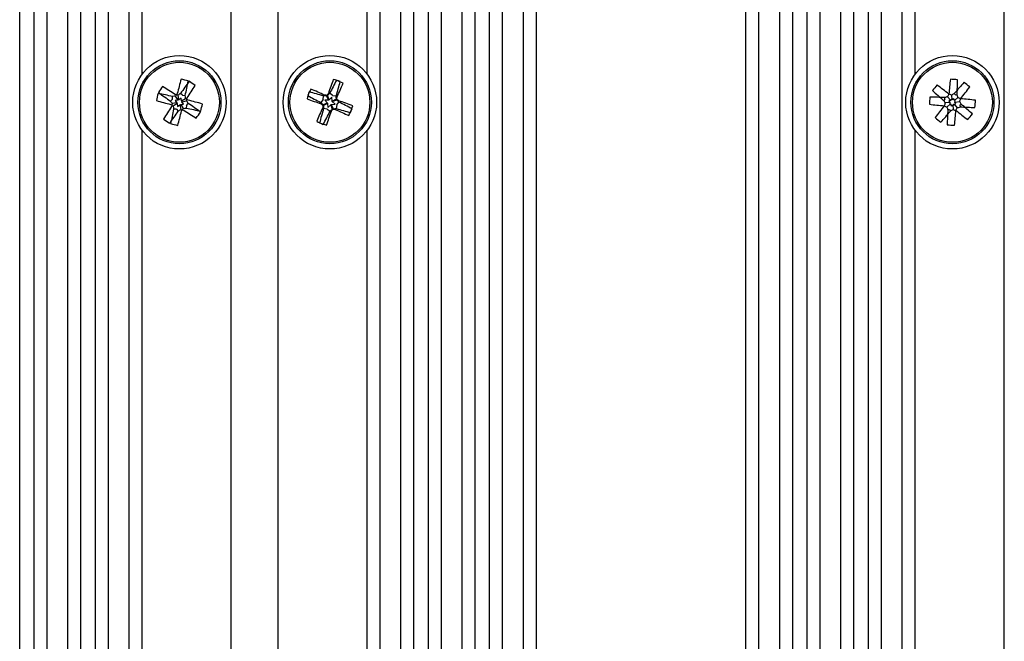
# Model space of a CAD drawing. Header units: millimetres. Extents: x 5 to 418, y 2 to 292.
# Tile 61 of 67: x 330 to 361, y 130 to 150. Entities that reach past the tile are written whole.
import ezdxf

# ---------------------------------------------------------------- set-up
doc = ezdxf.new("R2010")
doc.units = ezdxf.units.MM

msp = doc.modelspace()

# ---------------------------------------------------------------- linework, layer by layer
at = {"color": 7, "linetype": 'Continuous', "lineweight": 25}
for p, q in [((329.8319, 110.5563), (329.8319, 237.3897)), ((330.2972, 110.5563), (330.2972, 237.3897)), ((330.7146, 111.5563), (330.7146, 237.3897)), ((331.3812, 111.5563), (331.3812, 237.3897)), ((331.7986, 110.5563), (331.7986, 237.3897)), ((332.2638, 110.5563), (332.2638, 237.3897)), ((332.6812, 111.5563), (332.6812, 237.3897)), ((333.3479, 111.5563), (333.3479, 237.3897)), ((336.6305, 110.5563), (336.6305, 237.3897)), ((338.1305, 110.5563), (338.1305, 237.3897)), ((341.4131, 111.5563), (341.4131, 237.3897)), ((342.0798, 111.5563), (342.0798, 237.3897)), ((342.4972, 110.5563), (342.4972, 237.3897)), ((342.9624, 110.5563), (342.9624, 237.3897)), ((343.3798, 111.5563), (343.3798, 237.3897)), ((344.0465, 111.5563), (344.0465, 237.3897)), ((344.4638, 110.5563), (344.4638, 237.3897)), ((344.9291, 110.5563), (344.9291, 237.3897)), ((345.3465, 111.5563), (345.3465, 237.3897)), ((346.0131, 111.5563), (346.0131, 237.3897)), ((346.4305, 110.5563), (346.4305, 237.3897)), ((353.1638, 110.5563), (353.1638, 237.3897)), ((353.5812, 111.5563), (353.5812, 237.3897)), ((354.2479, 111.5563), (354.2479, 237.3897)), ((354.6653, 110.5563), (354.6653, 237.3897)), ((355.1305, 110.5563), (355.1305, 237.3897)), ((355.5479, 111.5563), (355.5479, 237.3897)), ((356.2146, 111.5563), (356.2146, 237.3897)), ((356.6319, 110.5563), (356.6319, 237.3897)), ((357.0972, 110.5563), (357.0972, 237.3897)), ((357.5146, 111.5563), (357.5146, 237.3897)), ((358.1812, 111.5563), (358.1812, 237.3897)), ((361.4638, 110.5563), (361.4638, 237.3897)), ((333.7653, 147.9582), (333.7653, 173.8211)), ((340.9958, 147.9582), (340.9958, 173.8211)), ((358.5986, 147.9582), (358.5986, 173.8211)), ((334.7403, 147.1547), (334.6785, 147.0918)), ((334.7403, 147.1547), (334.745, 147.2428)), ((334.9209, 147.126), (334.8315, 147.1146)), ((334.8315, 147.1146), (334.8834, 147.041)), ((334.9209, 147.126), (334.8408, 147.2559)), ((334.9485, 147.1368), (334.9198, 147.2866)), ((334.9309, 147.141), (334.9209, 147.126)), ((334.9485, 147.1368), (334.9309, 147.141)), ((335.0221, 147.1887), (334.9485, 147.1368)), ((335.0622, 147.2798), (334.9993, 147.3417)), ((335.0335, 147.0993), (335.0221, 147.1887)), ((335.0335, 147.0993), (335.1634, 147.1794)), ((335.0485, 147.0892), (335.0335, 147.0993)), ((335.0443, 147.0717), (335.1941, 147.1004)), ((335.0443, 147.0717), (335.0485, 147.0892)), ((335.0622, 147.2798), (335.1503, 147.2752)), ((339.578, 147.1434), (339.5097, 147.0498)), ((339.578, 147.1434), (339.5927, 147.2584)), ((339.7595, 147.129), (339.6316, 147.1222)), ((339.6316, 147.1222), (339.7199, 147.0294)), ((339.7595, 147.129), (339.6892, 147.2644)), ((339.7702, 147.1336), (339.72, 147.2777)), ((339.7636, 147.1343), (339.7595, 147.129)), ((339.7702, 147.1336), (339.7636, 147.1343)), ((339.863, 147.2219), (339.7702, 147.1336)), ((339.8843, 147.2755), (339.7906, 147.3438)), ((339.8698, 147.0941), (339.863, 147.2219)), ((339.8698, 147.0941), (340.0052, 147.1643)), ((339.8751, 147.0899), (339.8698, 147.0941)), ((339.8745, 147.0833), (340.0185, 147.1335)), ((339.8745, 147.0833), (339.8751, 147.0899)), ((339.8843, 147.2755), (339.9993, 147.2609)), ((359.5568, 147.1519), (359.5162, 147.1174)), ((359.5568, 147.1519), (359.551, 147.2048)), ((359.7435, 147.1181), (359.6434, 147.2333)), ((359.7435, 147.1181), (359.6854, 147.1008)), ((359.6854, 147.1008), (359.7157, 147.0483)), ((359.7574, 147.1485), (359.7435, 147.1181)), ((359.7891, 147.1378), (359.7574, 147.1485)), ((359.7891, 147.1378), (359.7741, 147.2896)), ((359.8416, 147.1682), (359.7891, 147.1378)), ((359.859, 147.11), (359.8416, 147.1682)), ((359.8927, 147.2967), (359.8582, 147.3373)), ((359.859, 147.11), (359.9741, 147.2101)), ((359.8894, 147.0961), (359.859, 147.11)), ((359.8787, 147.0644), (359.8894, 147.0961)), ((359.8927, 147.2967), (359.9457, 147.3025)), ((334.8834, 147.041), (334.7336, 147.0123)), ((334.8942, 147.0134), (334.7643, 146.9333)), ((334.8655, 146.8328), (334.7774, 146.8375)), ((334.8655, 146.8328), (334.9284, 146.771)), ((334.8834, 147.041), (334.8792, 147.0234)), ((334.8792, 147.0234), (334.8942, 147.0134)), ((334.8942, 147.0134), (334.9056, 146.924)), ((334.9056, 146.924), (334.9792, 146.9759)), ((334.9792, 146.9759), (335.0079, 146.8261)), ((334.9792, 146.9759), (334.9968, 146.9717)), ((334.9968, 146.9717), (335.0068, 146.9866)), ((335.0068, 146.9866), (335.0962, 146.9981)), ((335.0068, 146.9866), (335.0869, 146.8568)), ((335.0962, 146.9981), (335.0443, 147.0717)), ((335.1874, 146.958), (335.1827, 146.8699)), ((335.1874, 146.958), (335.2492, 147.0209)), ((339.7199, 147.0294), (339.5758, 146.9792)), ((339.7245, 147.0186), (339.5891, 146.9483)), ((339.7101, 146.8372), (339.5951, 146.8518)), ((339.7101, 146.8372), (339.8037, 146.7689)), ((339.7199, 147.0294), (339.7193, 147.0227)), ((339.7193, 147.0227), (339.7245, 147.0186)), ((339.7245, 147.0186), (339.7314, 146.8907)), ((339.7314, 146.8907), (339.8241, 146.979)), ((339.8241, 146.979), (339.8743, 146.835)), ((339.8241, 146.979), (339.8308, 146.9784)), ((339.8308, 146.9784), (339.8349, 146.9837)), ((339.8349, 146.9837), (339.9628, 146.9905)), ((339.8349, 146.9837), (339.9052, 146.8483)), ((339.9628, 146.9905), (339.8745, 147.0833)), ((340.0163, 146.9692), (340.0017, 146.8543)), ((340.0163, 146.9692), (340.0846, 147.0629)), ((359.7157, 147.0483), (359.5639, 147.0332)), ((359.7354, 147.0026), (359.6202, 146.9026)), ((359.7017, 146.816), (359.6487, 146.8101)), ((359.7017, 146.816), (359.7362, 146.7754)), ((359.7157, 147.0483), (359.705, 147.0166)), ((359.705, 147.0166), (359.7354, 147.0026)), ((359.7354, 147.0026), (359.7527, 146.9445)), ((359.7527, 146.9445), (359.8052, 146.9749)), ((359.8052, 146.9749), (359.8203, 146.8231)), ((359.8052, 146.9749), (359.8369, 146.9641)), ((359.8369, 146.9641), (359.8509, 146.9945)), ((359.8509, 146.9945), (359.909, 147.0119)), ((359.8509, 146.9945), (359.951, 146.8794)), ((359.8787, 147.0644), (360.0305, 147.0794)), ((359.909, 147.0119), (359.8787, 147.0644)), ((360.0375, 146.9608), (360.0781, 146.9953)), ((360.0375, 146.9608), (360.0434, 146.9078)), ((333.7653, 120.2916), (333.7653, 146.1544)), ((340.9958, 120.2916), (340.9958, 146.1544)), ((358.5986, 120.2916), (358.5986, 146.1544))]:
    msp.add_line(p, q, dxfattribs=at)
for centre, radius in [((334.9638, 147.0563), 1.5), ((334.9638, 147.0563), 1.3333), ((339.7972, 147.0563), 1.5), ((339.7972, 147.0563), 1.3333), ((359.7972, 147.0563), 1.5), ((359.7972, 147.0563), 1.3333), ((334.9638, 147.0563), 1.2833), ((339.7972, 147.0563), 1.2833), ((359.7972, 147.0563), 1.2833)]:
    msp.add_circle(centre, radius, dxfattribs=at)
for centre, radius, start, end in [((350.6739, 143.3517), 16.2736, 164.14686, 165.82942), ((348.3286, 138.0057), 16.2736, 143.30977, 144.99232), ((331.1655, 131.0358), 17.1987, 76.27218, 77.05157), ((319.2628, 150.799), 16.2736, 347.49433, 349.17689), ((325.7152, 133.4347), 17.1987, 55.43508, 56.21448), ((355.1915, 142.2039), 16.2736, 159.92028, 161.60284), ((354.3392, 140.0521), 16.2736, 151.69771, 153.38027), ((334.8284, 131.3593), 17.1987, 72.0456, 72.82499), ((332.6345, 132.2313), 17.1987, 63.82303, 64.60242), ((375.9, 145.948), 16.2736, 173.4784, 175.16096), ((358.6468, 130.6319), 17.1987, 85.60372, 86.38311), ((343.6971, 148.2036), 16.2736, 356.82587, 358.50843), ((348.5854, 137.8077), 17.1987, 145.43508, 146.21448), ((325.8809, 133.7135), 16.2736, 56.65724, 58.33979), ((321.6211, 156.1393), 16.2736, 326.65724, 328.33979), ((354.6222, 139.8937), 17.1987, 153.82303, 154.60242), ((332.7578, 132.5313), 16.2736, 65.04518, 66.72774), ((324.4147, 151.946), 16.2736, 343.26775, 344.95031), ((325.2721, 154.0957), 16.2736, 335.04518, 336.72774), ((372.5299, 136.6178), 17.1987, 140.26491, 141.0443), ((370.0153, 159.5511), 16.2736, 228.13959, 229.82215), ((349.5488, 134.5863), 16.2736, 51.48706, 53.16962), ((372.292, 136.8382), 16.2736, 138.13959, 139.82215), ((347.3272, 157.3047), 16.2736, 321.48706, 323.16962), ((349.3587, 134.3236), 17.1987, 50.26491, 51.0443), ((350.9844, 143.258), 17.1987, 166.27218, 167.05157), ((338.6685, 162.7664), 16.2736, 254.14686, 255.82942), ((331.2212, 131.3553), 16.2736, 77.49433, 79.17689), ((344.0145, 160.4211), 16.2736, 233.30977, 234.99232), ((348.9567, 156.9265), 17.3375, 214.55885, 214.87842), ((337.1363, 130.071), 17.3375, 97.60824, 97.92781), ((330.9523, 130.4092), 17.3375, 76.77114, 77.09072), ((349.1659, 137.4896), 17.3375, 145.39594, 145.71552), ((344.834, 133.0635), 17.3375, 124.55885, 124.87842), ((317.9785, 144.8839), 17.3375, 7.60824, 7.92781), ((325.3971, 132.8543), 17.3375, 55.39594, 55.71552), ((318.3167, 151.0679), 17.3375, 346.77114, 347.09072), ((320.971, 137.1861), 17.3375, 34.55885, 34.87842), ((331.2592, 131.3463), 16.2736, 74.14686, 75.82942), ((355.4942, 142.0876), 17.1987, 162.0456, 162.82499), ((344.6496, 162.4506), 16.2736, 249.92028, 251.60284), ((346.8014, 161.5984), 16.2736, 241.69771, 243.38027), ((334.9075, 131.6738), 16.2736, 73.26775, 74.95031), ((340.7119, 129.9571), 17.3375, 93.38165, 93.70123), ((338.2569, 130.002), 17.3375, 85.15908, 85.47866), ((353.2556, 136.4689), 17.3375, 141.16936, 141.48894), ((351.603, 134.653), 17.3375, 132.94679, 133.26637), ((322.6979, 146.1417), 17.3375, 3.38165, 3.70123), ((329.2098, 133.598), 17.3375, 51.16936, 51.48894), ((322.7429, 148.5966), 17.3375, 355.15908, 355.47866), ((327.3938, 135.2505), 17.3375, 42.94679, 43.26637), ((334.9448, 131.6621), 16.2736, 69.92028, 71.60284), ((376.2216, 145.9059), 17.1987, 175.60372, 176.38311), ((358.6499, 130.9562), 16.2736, 86.82587, 88.50843), ((374.6226, 155.6254), 17.3375, 209.38867, 209.70825), ((364.695, 130.648), 17.3375, 106.93977, 107.25935), ((375.3625, 139.919), 17.3375, 154.72748, 155.04705), ((354.3018, 130.8384), 17.3375, 71.60096, 71.92054), ((368.3663, 132.2309), 17.3375, 119.38867, 119.70825), ((343.3889, 142.1585), 17.3375, 16.93977, 17.25935), ((352.6599, 131.491), 17.3375, 64.72748, 65.04705), ((343.5792, 152.5517), 17.3375, 341.60096, 341.92054), ((358.6889, 130.9535), 16.2736, 83.4784, 85.16096), ((343.3728, 148.2067), 17.1987, 355.60372, 356.38311), ((348.3066, 137.9734), 16.2736, 146.65724, 148.33979), ((350.6649, 143.3137), 16.2736, 167.49433, 169.17689), ((344.5306, 161.2584), 17.3375, 235.39594, 235.71552), ((351.611, 143.0448), 17.3375, 166.77114, 167.09072), ((351.9492, 149.2288), 17.3375, 187.60824, 187.92781), ((319.2538, 150.761), 16.2736, 344.14686, 345.82942), ((325.0936, 161.0492), 17.3375, 304.55885, 304.87842), ((338.9754, 163.7035), 17.3375, 256.77114, 257.09072), ((320.7618, 156.6231), 17.3375, 325.39594, 325.71552), ((332.7914, 164.0417), 17.3375, 277.60824, 277.92781), ((344.0468, 160.3991), 16.2736, 236.65724, 238.33979), ((338.7065, 162.7574), 16.2736, 257.49433, 259.17689), ((325.9132, 133.6916), 16.2736, 53.30977, 54.99232), ((318.9433, 150.8547), 17.1987, 346.27218, 347.05157), ((354.3222, 140.0169), 16.2736, 155.04518, 156.72774), ((355.1797, 142.1667), 16.2736, 163.26775, 164.95031), ((352.2006, 158.8622), 17.3375, 222.94679, 223.26637), ((350.3846, 160.5147), 17.3375, 231.16936, 231.48894), ((356.8515, 145.5161), 17.3375, 175.15908, 175.47866), ((356.8964, 147.971), 17.3375, 183.38165, 183.70123), ((324.4029, 151.9088), 16.2736, 339.92028, 341.60284), ((327.9914, 159.4597), 17.3375, 312.94679, 313.26637), ((326.3388, 157.6438), 17.3375, 321.16936, 321.48894), ((341.3374, 164.1106), 17.3375, 265.15908, 265.47866), ((338.8825, 164.1556), 17.3375, 273.38165, 273.70123), ((346.8366, 161.5814), 16.2736, 245.04518, 246.72774), ((344.6869, 162.4388), 16.2736, 253.26775, 254.95031), ((332.793, 132.5143), 16.2736, 61.69771, 63.38027), ((324.9722, 154.219), 17.1987, 333.82303, 334.60242), ((324.1002, 152.0251), 17.1987, 342.0456, 342.82499), ((360.9055, 163.1592), 16.2736, 263.4784, 265.16096), ((372.2672, 136.808), 16.2736, 141.48706, 143.16962), ((347.3024, 157.2745), 16.2736, 318.13959, 319.82215), ((366.9345, 162.6217), 17.3375, 244.72748, 245.04705), ((376.0151, 141.561), 17.3375, 161.60096, 161.92054), ((376.2055, 151.9541), 17.3375, 196.93977, 197.25935), ((375.8973, 145.9091), 16.2736, 176.82587, 178.50843), ((351.2281, 161.8817), 17.3375, 299.38867, 299.70825), ((365.2926, 163.2743), 17.3375, 251.60096, 251.92054), ((343.6943, 148.1646), 16.2736, 353.4784, 355.16096), ((344.2318, 154.1936), 17.3375, 334.72748, 335.04705), ((370.0455, 159.5263), 16.2736, 231.48706, 233.16962), ((354.8994, 163.4647), 17.3375, 286.93977, 287.25935), ((344.9718, 138.4873), 17.3375, 29.38867, 29.70825), ((360.9445, 163.1565), 16.2736, 266.82587, 268.50843), ((349.579, 134.5616), 16.2736, 48.13959, 49.82215), ((344.2125, 160.6779), 17.1987, 235.43508, 236.21448), ((321.5991, 156.1069), 16.2736, 323.30977, 324.99232), ((321.3423, 156.305), 17.1987, 325.43508, 326.21448), ((325.2551, 154.0606), 16.2736, 331.69771, 333.38027), ((370.2357, 159.7891), 17.1987, 230.26491, 231.0443), ((347.0644, 157.4948), 17.1987, 320.26491, 321.0443), ((338.7622, 163.0769), 17.1987, 256.27218, 257.05157), ((346.9598, 161.8814), 17.1987, 243.82303, 244.60242), ((344.7659, 162.7534), 17.1987, 252.0456, 252.82499), ((360.9476, 163.4807), 17.1987, 265.60372, 266.38311)]:
    msp.add_arc(centre, radius, start, end, dxfattribs=at)

doc.saveas('drawing.dxf')
